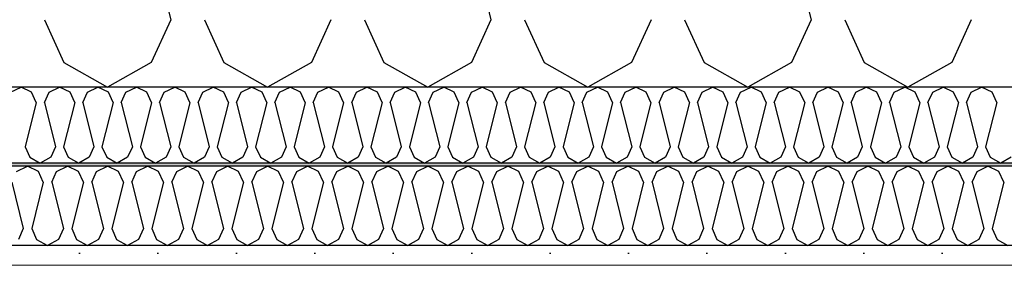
# Model space of a CAD drawing. Header units: millimetres. Extents: x -8544 to 51179, y -2070 to 39312.
# Tile 118 of 165: x 27037 to 27665, y 8436 to 8592. Entities that reach past the tile are written whole.
import ezdxf

# ---------------------------------------------------------------- set-up
doc = ezdxf.new("R2010")
doc.units = ezdxf.units.MM
doc.header["$LTSCALE"] = 0.5
doc.header["$MEASUREMENT"] = 0
doc.linetypes.add('PLINE', pattern=[0])
doc.layers.add('236- Innvendig kledning og overflate(Nye konstruksjoner)', color=7, linetype='Continuous', lineweight=0)
for name, color, linetype in [('256- Faste himlinger og overflatebehandling (Skravur)(Nye konstruksjoner)', 7, 'Continuous'), ('256- Faste himlinger og overflatebehandling(Nye konstruksjoner)', 7, 'Continuous'), ('261- Primærkonstruksjon (tak) (Skravur)(Nye konstruksjoner)', 7, 'Continuous'), ('261- Primærkonstruksjon (tak)(Nye konstruksjoner)', 7, 'Continuous')]:
    doc.layers.add(name, color=color, linetype=linetype)

# ---------------------------------------------------------------- blocks, each defined once
blk = doc.blocks.new('*X49')
at = {"layer": '261- Primærkonstruksjon (tak) (Skravur)(Nye konstruksjoner)', "linetype": 'PLINE'}
for p, q in [((27103.66, 8710.79), (27133.24, 8592.45)), ((27307.75, 8710.79), (27337.33, 8592.45)), ((27511.84, 8710.79), (27541.42, 8592.45)), ((27052.64, 8592.45), (27065.07, 8565.13)), ((27133.24, 8592.45), (27120.81, 8565.13)), ((27154.68, 8592.45), (27167.12, 8565.13)), ((27235.29, 8592.45), (27222.85, 8565.13)), ((27256.73, 8592.45), (27269.16, 8565.13)), ((27337.33, 8592.45), (27324.9, 8565.13)), ((27358.77, 8592.45), (27371.21, 8565.13)), ((27439.38, 8592.45), (27426.94, 8565.13)), ((27460.82, 8592.45), (27473.25, 8565.13)), ((27541.42, 8592.45), (27528.99, 8565.13)), ((27562.86, 8592.45), (27575.3, 8565.13)), ((27643.47, 8592.45), (27631.03, 8565.13)), ((27065.07, 8565.13), (27092.94, 8549.57)), ((27120.81, 8565.13), (27092.94, 8549.57)), ((27167.12, 8565.13), (27194.99, 8549.57)), ((27222.85, 8565.13), (27194.99, 8549.57)), ((27269.16, 8565.13), (27297.03, 8549.57)), ((27324.9, 8565.13), (27297.03, 8549.57)), ((27371.21, 8565.13), (27399.08, 8549.57)), ((27426.94, 8565.13), (27399.08, 8549.57)), ((27473.25, 8565.13), (27501.12, 8549.57)), ((27528.99, 8565.13), (27501.12, 8549.57)), ((27575.3, 8565.13), (27603.17, 8549.57)), ((27631.03, 8565.13), (27603.17, 8549.57))]:
    blk.add_line(p, q, dxfattribs=at)
blk = doc.blocks.new('*X61')
at = {"layer": '256- Faste himlinger og overflatebehandling (Skravur)(Nye konstruksjoner)', "linetype": 'PLINE'}
for p, q in [((27031.15, 8546.41), (27037.84, 8549.57)), ((27044.53, 8546.41), (27037.84, 8549.57)), ((27055.64, 8546.41), (27062.33, 8549.57)), ((27069.02, 8546.41), (27062.33, 8549.57)), ((27080.13, 8546.41), (27086.82, 8549.57)), ((27093.51, 8546.41), (27086.82, 8549.57)), ((27104.62, 8546.41), (27111.31, 8549.57)), ((27118, 8546.41), (27111.31, 8549.57)), ((27129.11, 8546.41), (27135.8, 8549.57)), ((27142.49, 8546.41), (27135.8, 8549.57)), ((27153.6, 8546.41), (27160.29, 8549.57)), ((27166.98, 8546.41), (27160.29, 8549.57)), ((27178.09, 8546.41), (27184.78, 8549.57)), ((27191.47, 8546.41), (27184.78, 8549.57)), ((27202.58, 8546.41), (27209.27, 8549.57)), ((27215.96, 8546.41), (27209.27, 8549.57)), ((27227.08, 8546.41), (27233.76, 8549.57)), ((27240.45, 8546.41), (27233.76, 8549.57)), ((27251.57, 8546.41), (27258.25, 8549.57)), ((27264.94, 8546.41), (27258.25, 8549.57)), ((27276.06, 8546.41), (27282.75, 8549.57)), ((27289.43, 8546.41), (27282.75, 8549.57)), ((27300.55, 8546.41), (27307.24, 8549.57)), ((27313.92, 8546.41), (27307.24, 8549.57)), ((27325.04, 8546.41), (27331.73, 8549.57)), ((27338.41, 8546.41), (27331.73, 8549.57)), ((27349.53, 8546.41), (27356.22, 8549.57)), ((27362.91, 8546.41), (27356.22, 8549.57)), ((27374.02, 8546.41), (27380.71, 8549.57)), ((27387.4, 8546.41), (27380.71, 8549.57)), ((27398.51, 8546.41), (27405.2, 8549.57)), ((27411.89, 8546.41), (27405.2, 8549.57)), ((27423, 8546.41), (27429.69, 8549.57)), ((27436.38, 8546.41), (27429.69, 8549.57)), ((27447.49, 8546.41), (27454.18, 8549.57)), ((27460.87, 8546.41), (27454.18, 8549.57)), ((27471.98, 8546.41), (27478.67, 8549.57)), ((27485.36, 8546.41), (27478.67, 8549.57)), ((27496.47, 8546.41), (27503.16, 8549.57)), ((27509.85, 8546.41), (27503.16, 8549.57)), ((27520.96, 8546.41), (27527.65, 8549.57)), ((27534.34, 8546.41), (27527.65, 8549.57)), ((27545.46, 8546.41), (27552.14, 8549.57)), ((27558.83, 8546.41), (27552.14, 8549.57)), ((27569.95, 8546.41), (27576.63, 8549.57)), ((27583.32, 8546.41), (27576.63, 8549.57)), ((27594.44, 8546.41), (27601.13, 8549.57)), ((27607.81, 8546.41), (27601.13, 8549.57)), ((27618.93, 8546.41), (27625.62, 8549.57)), ((27632.3, 8546.41), (27625.62, 8549.57)), ((27643.42, 8546.41), (27650.11, 8549.57)), ((27656.8, 8546.41), (27650.11, 8549.57)), ((27047.51, 8539.85), (27044.53, 8546.41)), ((27052.66, 8539.85), (27055.64, 8546.41)), ((27072, 8539.85), (27069.02, 8546.41)), ((27077.15, 8539.85), (27080.13, 8546.41)), ((27096.49, 8539.85), (27093.51, 8546.41)), ((27101.64, 8539.85), (27104.62, 8546.41)), ((27120.98, 8539.85), (27118, 8546.41)), ((27126.13, 8539.85), (27129.11, 8546.41)), ((27145.47, 8539.85), (27142.49, 8546.41)), ((27150.62, 8539.85), (27153.6, 8546.41)), ((27169.96, 8539.85), (27166.98, 8546.41)), ((27175.11, 8539.85), (27178.09, 8546.41)), ((27194.45, 8539.85), (27191.47, 8546.41)), ((27199.6, 8539.85), (27202.58, 8546.41)), ((27218.95, 8539.85), (27215.96, 8546.41)), ((27224.09, 8539.85), (27227.08, 8546.41)), ((27243.44, 8539.85), (27240.45, 8546.41)), ((27248.58, 8539.85), (27251.57, 8546.41)), ((27267.93, 8539.85), (27264.94, 8546.41)), ((27273.07, 8539.85), (27276.06, 8546.41)), ((27292.42, 8539.85), (27289.43, 8546.41)), ((27297.56, 8539.85), (27300.55, 8546.41)), ((27316.91, 8539.85), (27313.92, 8546.41)), ((27322.05, 8539.85), (27325.04, 8546.41)), ((27341.4, 8539.85), (27338.41, 8546.41)), ((27346.54, 8539.85), (27349.53, 8546.41)), ((27365.89, 8539.85), (27362.91, 8546.41)), ((27371.04, 8539.85), (27374.02, 8546.41)), ((27390.38, 8539.85), (27387.4, 8546.41)), ((27395.53, 8539.85), (27398.51, 8546.41)), ((27414.87, 8539.85), (27411.89, 8546.41)), ((27420.02, 8539.85), (27423, 8546.41)), ((27439.36, 8539.85), (27436.38, 8546.41)), ((27444.51, 8539.85), (27447.49, 8546.41)), ((27463.85, 8539.85), (27460.87, 8546.41)), ((27469, 8539.85), (27471.98, 8546.41)), ((27488.34, 8539.85), (27485.36, 8546.41)), ((27493.49, 8539.85), (27496.47, 8546.41)), ((27512.83, 8539.85), (27509.85, 8546.41)), ((27517.98, 8539.85), (27520.96, 8546.41)), ((27537.33, 8539.85), (27534.34, 8546.41)), ((27542.47, 8539.85), (27545.46, 8546.41)), ((27561.82, 8539.85), (27558.83, 8546.41)), ((27566.96, 8539.85), (27569.95, 8546.41)), ((27586.31, 8539.85), (27583.32, 8546.41)), ((27591.45, 8539.85), (27594.44, 8546.41)), ((27610.8, 8539.85), (27607.81, 8546.41)), ((27615.94, 8539.85), (27618.93, 8546.41)), ((27635.29, 8539.85), (27632.3, 8546.41)), ((27640.43, 8539.85), (27643.42, 8546.41)), ((27659.78, 8539.85), (27656.8, 8546.41)), ((27047.51, 8539.85), (27040.41, 8511.45)), ((27052.66, 8539.85), (27059.76, 8511.45)), ((27072, 8539.85), (27064.9, 8511.45)), ((27077.15, 8539.85), (27084.25, 8511.45)), ((27096.49, 8539.85), (27089.39, 8511.45)), ((27101.64, 8539.85), (27108.74, 8511.45)), ((27120.98, 8539.85), (27113.88, 8511.45)), ((27126.13, 8539.85), (27133.23, 8511.45)), ((27145.47, 8539.85), (27138.37, 8511.45)), ((27150.62, 8539.85), (27157.72, 8511.45)), ((27169.96, 8539.85), (27162.86, 8511.45)), ((27175.11, 8539.85), (27182.21, 8511.45)), ((27194.45, 8539.85), (27187.35, 8511.45)), ((27199.6, 8539.85), (27206.7, 8511.45)), ((27218.95, 8539.85), (27211.85, 8511.45)), ((27224.09, 8539.85), (27231.19, 8511.45)), ((27243.44, 8539.85), (27236.34, 8511.45)), ((27248.58, 8539.85), (27255.68, 8511.45)), ((27267.93, 8539.85), (27260.83, 8511.45)), ((27273.07, 8539.85), (27280.17, 8511.45)), ((27292.42, 8539.85), (27285.32, 8511.45)), ((27297.56, 8539.85), (27304.66, 8511.45)), ((27316.91, 8539.85), (27309.81, 8511.45)), ((27322.05, 8539.85), (27329.15, 8511.45)), ((27341.4, 8539.85), (27334.3, 8511.45)), ((27346.54, 8539.85), (27353.64, 8511.45)), ((27365.89, 8539.85), (27358.79, 8511.45)), ((27371.04, 8539.85), (27378.14, 8511.45)), ((27390.38, 8539.85), (27383.28, 8511.45)), ((27395.53, 8539.85), (27402.63, 8511.45)), ((27414.87, 8539.85), (27407.77, 8511.45)), ((27420.02, 8539.85), (27427.12, 8511.45)), ((27439.36, 8539.85), (27432.26, 8511.45)), ((27444.51, 8539.85), (27451.61, 8511.45)), ((27463.85, 8539.85), (27456.75, 8511.45)), ((27469, 8539.85), (27476.1, 8511.45)), ((27488.34, 8539.85), (27481.24, 8511.45)), ((27493.49, 8539.85), (27500.59, 8511.45)), ((27512.83, 8539.85), (27505.74, 8511.45)), ((27517.98, 8539.85), (27525.08, 8511.45)), ((27537.33, 8539.85), (27530.23, 8511.45)), ((27542.47, 8539.85), (27549.57, 8511.45)), ((27561.82, 8539.85), (27554.72, 8511.45)), ((27566.96, 8539.85), (27574.06, 8511.45)), ((27586.31, 8539.85), (27579.21, 8511.45)), ((27591.45, 8539.85), (27598.55, 8511.45)), ((27610.8, 8539.85), (27603.7, 8511.45)), ((27615.94, 8539.85), (27623.04, 8511.45)), ((27635.29, 8539.85), (27628.19, 8511.45)), ((27640.43, 8539.85), (27647.53, 8511.45)), ((27659.78, 8539.85), (27652.68, 8511.45)), ((27040.41, 8511.45), (27043.39, 8504.89)), ((27059.76, 8511.45), (27056.77, 8504.89)), ((27064.9, 8511.45), (27067.89, 8504.89)), ((27084.25, 8511.45), (27081.26, 8504.89)), ((27089.39, 8511.45), (27092.38, 8504.89)), ((27108.74, 8511.45), (27105.75, 8504.89)), ((27113.88, 8511.45), (27116.87, 8504.89)), ((27133.23, 8511.45), (27130.24, 8504.89)), ((27138.37, 8511.45), (27141.36, 8504.89)), ((27157.72, 8511.45), (27154.73, 8504.89)), ((27162.86, 8511.45), (27165.85, 8504.89)), ((27182.21, 8511.45), (27179.22, 8504.89)), ((27187.35, 8511.45), (27190.34, 8504.89)), ((27206.7, 8511.45), (27203.72, 8504.89)), ((27211.85, 8511.45), (27214.83, 8504.89)), ((27231.19, 8511.45), (27228.21, 8504.89)), ((27236.34, 8511.45), (27239.32, 8504.89)), ((27255.68, 8511.45), (27252.7, 8504.89)), ((27260.83, 8511.45), (27263.81, 8504.89)), ((27280.17, 8511.45), (27277.19, 8504.89)), ((27285.32, 8511.45), (27288.3, 8504.89)), ((27304.66, 8511.45), (27301.68, 8504.89)), ((27309.81, 8511.45), (27312.79, 8504.89)), ((27329.15, 8511.45), (27326.17, 8504.89)), ((27334.3, 8511.45), (27337.28, 8504.89)), ((27353.64, 8511.45), (27350.66, 8504.89)), ((27358.79, 8511.45), (27361.77, 8504.89)), ((27378.14, 8511.45), (27375.15, 8504.89)), ((27383.28, 8511.45), (27386.27, 8504.89)), ((27402.63, 8511.45), (27399.64, 8504.89)), ((27407.77, 8511.45), (27410.76, 8504.89)), ((27427.12, 8511.45), (27424.13, 8504.89)), ((27432.26, 8511.45), (27435.25, 8504.89)), ((27451.61, 8511.45), (27448.62, 8504.89)), ((27456.75, 8511.45), (27459.74, 8504.89)), ((27476.1, 8511.45), (27473.11, 8504.89)), ((27481.24, 8511.45), (27484.23, 8504.89)), ((27500.59, 8511.45), (27497.61, 8504.89)), ((27505.74, 8511.45), (27508.72, 8504.89)), ((27525.08, 8511.45), (27522.1, 8504.89)), ((27530.23, 8511.45), (27533.21, 8504.89)), ((27549.57, 8511.45), (27546.59, 8504.89)), ((27554.72, 8511.45), (27557.7, 8504.89)), ((27574.06, 8511.45), (27571.08, 8504.89)), ((27579.21, 8511.45), (27582.19, 8504.89)), ((27598.55, 8511.45), (27595.57, 8504.89)), ((27603.7, 8511.45), (27606.68, 8504.89)), ((27623.04, 8511.45), (27620.06, 8504.89)), ((27628.19, 8511.45), (27631.17, 8504.89)), ((27647.53, 8511.45), (27644.55, 8504.89)), ((27652.68, 8511.45), (27655.66, 8504.89)), ((27043.39, 8504.89), (27050.08, 8501.16)), ((27056.77, 8504.89), (27050.08, 8501.16)), ((27067.89, 8504.89), (27074.57, 8501.16)), ((27081.26, 8504.89), (27074.57, 8501.16)), ((27092.38, 8504.89), (27099.06, 8501.16)), ((27105.75, 8504.89), (27099.06, 8501.16)), ((27116.87, 8504.89), (27123.56, 8501.16)), ((27130.24, 8504.89), (27123.56, 8501.16)), ((27141.36, 8504.89), (27148.05, 8501.16)), ((27154.73, 8504.89), (27148.05, 8501.16)), ((27165.85, 8504.89), (27172.54, 8501.16)), ((27179.22, 8504.89), (27172.54, 8501.16)), ((27190.34, 8504.89), (27197.03, 8501.16)), ((27203.72, 8504.89), (27197.03, 8501.16)), ((27214.83, 8504.89), (27221.52, 8501.16)), ((27228.21, 8504.89), (27221.52, 8501.16)), ((27239.32, 8504.89), (27246.01, 8501.16)), ((27252.7, 8504.89), (27246.01, 8501.16)), ((27263.81, 8504.89), (27270.5, 8501.16)), ((27277.19, 8504.89), (27270.5, 8501.16)), ((27288.3, 8504.89), (27294.99, 8501.16)), ((27301.68, 8504.89), (27294.99, 8501.16)), ((27312.79, 8504.89), (27319.48, 8501.16)), ((27326.17, 8504.89), (27319.48, 8501.16)), ((27337.28, 8504.89), (27343.97, 8501.16)), ((27350.66, 8504.89), (27343.97, 8501.16)), ((27361.77, 8504.89), (27368.46, 8501.16)), ((27375.15, 8504.89), (27368.46, 8501.16)), ((27386.27, 8504.89), (27392.95, 8501.16)), ((27399.64, 8504.89), (27392.95, 8501.16)), ((27410.76, 8504.89), (27417.44, 8501.16)), ((27424.13, 8504.89), (27417.44, 8501.16)), ((27435.25, 8504.89), (27441.94, 8501.16)), ((27448.62, 8504.89), (27441.94, 8501.16)), ((27459.74, 8504.89), (27466.43, 8501.16)), ((27473.11, 8504.89), (27466.43, 8501.16)), ((27484.23, 8504.89), (27490.92, 8501.16)), ((27497.61, 8504.89), (27490.92, 8501.16)), ((27508.72, 8504.89), (27515.41, 8501.16)), ((27522.1, 8504.89), (27515.41, 8501.16)), ((27533.21, 8504.89), (27539.9, 8501.16)), ((27546.59, 8504.89), (27539.9, 8501.16)), ((27557.7, 8504.89), (27564.39, 8501.16)), ((27571.08, 8504.89), (27564.39, 8501.16)), ((27582.19, 8504.89), (27588.88, 8501.16)), ((27595.57, 8504.89), (27588.88, 8501.16)), ((27606.68, 8504.89), (27613.37, 8501.16)), ((27620.06, 8504.89), (27613.37, 8501.16)), ((27631.17, 8504.89), (27637.86, 8501.16)), ((27644.55, 8504.89), (27637.86, 8501.16)), ((27655.66, 8504.89), (27662.35, 8501.16)), ((27669.04, 8504.89), (27662.35, 8501.16))]:
    blk.add_line(p, q, dxfattribs=at)
blk = doc.blocks.new('*X62')
at = {"layer": '256- Faste himlinger og overflatebehandling (Skravur)(Nye konstruksjoner)', "linetype": 'PLINE'}
for p, q in [((27034.95, 8495.85), (27041.92, 8499.14)), ((27048.89, 8495.85), (27041.92, 8499.14)), ((27060.46, 8495.85), (27067.43, 8499.14)), ((27074.4, 8495.85), (27067.43, 8499.14)), ((27085.97, 8495.85), (27092.94, 8499.14)), ((27099.91, 8495.85), (27092.94, 8499.14)), ((27111.49, 8495.85), (27118.45, 8499.14)), ((27125.42, 8495.85), (27118.45, 8499.14)), ((27137, 8495.85), (27143.96, 8499.14)), ((27150.93, 8495.85), (27143.96, 8499.14)), ((27162.51, 8495.85), (27169.48, 8499.14)), ((27176.44, 8495.85), (27169.48, 8499.14)), ((27188.02, 8495.85), (27194.99, 8499.14)), ((27201.95, 8495.85), (27194.99, 8499.14)), ((27213.53, 8495.85), (27220.5, 8499.14)), ((27227.46, 8495.85), (27220.5, 8499.14)), ((27239.04, 8495.85), (27246.01, 8499.14)), ((27252.98, 8495.85), (27246.01, 8499.14)), ((27264.55, 8495.85), (27271.52, 8499.14)), ((27278.49, 8495.85), (27271.52, 8499.14)), ((27290.06, 8495.85), (27297.03, 8499.14)), ((27304, 8495.85), (27297.03, 8499.14)), ((27315.58, 8495.85), (27322.54, 8499.14)), ((27329.51, 8495.85), (27322.54, 8499.14)), ((27341.09, 8495.85), (27348.05, 8499.14)), ((27355.02, 8495.85), (27348.05, 8499.14)), ((27366.6, 8495.85), (27373.57, 8499.14)), ((27380.53, 8495.85), (27373.57, 8499.14)), ((27392.11, 8495.85), (27399.08, 8499.14)), ((27406.04, 8495.85), (27399.08, 8499.14)), ((27417.62, 8495.85), (27424.59, 8499.14)), ((27431.55, 8495.85), (27424.59, 8499.14)), ((27443.13, 8495.85), (27450.1, 8499.14)), ((27457.07, 8495.85), (27450.1, 8499.14)), ((27468.64, 8495.85), (27475.61, 8499.14)), ((27482.58, 8495.85), (27475.61, 8499.14)), ((27494.15, 8495.85), (27501.12, 8499.14)), ((27508.09, 8495.85), (27501.12, 8499.14)), ((27519.67, 8495.85), (27526.63, 8499.14)), ((27533.6, 8495.85), (27526.63, 8499.14)), ((27545.18, 8495.85), (27552.14, 8499.14)), ((27559.11, 8495.85), (27552.14, 8499.14)), ((27570.69, 8495.85), (27577.66, 8499.14)), ((27584.62, 8495.85), (27577.66, 8499.14)), ((27596.2, 8495.85), (27603.17, 8499.14)), ((27610.13, 8495.85), (27603.17, 8499.14)), ((27621.71, 8495.85), (27628.68, 8499.14)), ((27635.64, 8495.85), (27628.68, 8499.14)), ((27647.22, 8495.85), (27654.19, 8499.14)), ((27661.16, 8495.85), (27654.19, 8499.14)), ((27051.99, 8489.01), (27048.89, 8495.85)), ((27057.35, 8489.01), (27060.46, 8495.85)), ((27077.51, 8489.01), (27074.4, 8495.85)), ((27082.87, 8489.01), (27085.97, 8495.85)), ((27103.02, 8489.01), (27099.91, 8495.85)), ((27108.38, 8489.01), (27111.49, 8495.85)), ((27128.53, 8489.01), (27125.42, 8495.85)), ((27133.89, 8489.01), (27137, 8495.85)), ((27154.04, 8489.01), (27150.93, 8495.85)), ((27159.4, 8489.01), (27162.51, 8495.85)), ((27179.55, 8489.01), (27176.44, 8495.85)), ((27184.91, 8489.01), (27188.02, 8495.85)), ((27205.06, 8489.01), (27201.95, 8495.85)), ((27210.42, 8489.01), (27213.53, 8495.85)), ((27230.57, 8489.01), (27227.46, 8495.85)), ((27235.93, 8489.01), (27239.04, 8495.85)), ((27256.08, 8489.01), (27252.98, 8495.85)), ((27261.44, 8489.01), (27264.55, 8495.85)), ((27281.6, 8489.01), (27278.49, 8495.85)), ((27286.96, 8489.01), (27290.06, 8495.85)), ((27307.11, 8489.01), (27304, 8495.85)), ((27312.47, 8489.01), (27315.58, 8495.85)), ((27332.62, 8489.01), (27329.51, 8495.85)), ((27337.98, 8489.01), (27341.09, 8495.85)), ((27358.13, 8489.01), (27355.02, 8495.85)), ((27363.49, 8489.01), (27366.6, 8495.85)), ((27383.64, 8489.01), (27380.53, 8495.85)), ((27389, 8489.01), (27392.11, 8495.85)), ((27409.15, 8489.01), (27406.04, 8495.85)), ((27414.51, 8489.01), (27417.62, 8495.85)), ((27434.66, 8489.01), (27431.55, 8495.85)), ((27440.02, 8489.01), (27443.13, 8495.85)), ((27460.17, 8489.01), (27457.07, 8495.85)), ((27465.53, 8489.01), (27468.64, 8495.85)), ((27485.69, 8489.01), (27482.58, 8495.85)), ((27491.05, 8489.01), (27494.15, 8495.85)), ((27511.2, 8489.01), (27508.09, 8495.85)), ((27516.56, 8489.01), (27519.67, 8495.85)), ((27536.71, 8489.01), (27533.6, 8495.85)), ((27542.07, 8489.01), (27545.18, 8495.85)), ((27562.22, 8489.01), (27559.11, 8495.85)), ((27567.58, 8489.01), (27570.69, 8495.85)), ((27587.73, 8489.01), (27584.62, 8495.85)), ((27593.09, 8489.01), (27596.2, 8495.85)), ((27613.24, 8489.01), (27610.13, 8495.85)), ((27618.6, 8489.01), (27621.71, 8495.85)), ((27638.75, 8489.01), (27635.64, 8495.85)), ((27644.11, 8489.01), (27647.22, 8495.85)), ((27664.26, 8489.01), (27661.16, 8495.85)), ((27031.84, 8489.01), (27039.24, 8459.43)), ((27051.99, 8489.01), (27044.6, 8459.43)), ((27057.35, 8489.01), (27064.75, 8459.43)), ((27077.51, 8489.01), (27070.11, 8459.43)), ((27082.87, 8489.01), (27090.26, 8459.43)), ((27103.02, 8489.01), (27095.62, 8459.43)), ((27108.38, 8489.01), (27115.77, 8459.43)), ((27128.53, 8489.01), (27121.13, 8459.43)), ((27133.89, 8489.01), (27141.28, 8459.43)), ((27154.04, 8489.01), (27146.64, 8459.43)), ((27159.4, 8489.01), (27166.8, 8459.43)), ((27179.55, 8489.01), (27172.16, 8459.43)), ((27184.91, 8489.01), (27192.31, 8459.43)), ((27205.06, 8489.01), (27197.67, 8459.43)), ((27210.42, 8489.01), (27217.82, 8459.43)), ((27230.57, 8489.01), (27223.18, 8459.43)), ((27235.93, 8489.01), (27243.33, 8459.43)), ((27256.08, 8489.01), (27248.69, 8459.43)), ((27261.44, 8489.01), (27268.84, 8459.43)), ((27281.6, 8489.01), (27274.2, 8459.43)), ((27286.96, 8489.01), (27294.35, 8459.43)), ((27307.11, 8489.01), (27299.71, 8459.43)), ((27312.47, 8489.01), (27319.86, 8459.43)), ((27332.62, 8489.01), (27325.22, 8459.43)), ((27337.98, 8489.01), (27345.37, 8459.43)), ((27358.13, 8489.01), (27350.73, 8459.43)), ((27363.49, 8489.01), (27370.89, 8459.43)), ((27383.64, 8489.01), (27376.25, 8459.43)), ((27389, 8489.01), (27396.4, 8459.43)), ((27409.15, 8489.01), (27401.76, 8459.43)), ((27414.51, 8489.01), (27421.91, 8459.43)), ((27434.66, 8489.01), (27427.27, 8459.43)), ((27440.02, 8489.01), (27447.42, 8459.43)), ((27460.17, 8489.01), (27452.78, 8459.43)), ((27465.53, 8489.01), (27472.93, 8459.43)), ((27485.69, 8489.01), (27478.29, 8459.43)), ((27491.05, 8489.01), (27498.44, 8459.43)), ((27511.2, 8489.01), (27503.8, 8459.43)), ((27516.56, 8489.01), (27523.95, 8459.43)), ((27536.71, 8489.01), (27529.31, 8459.43)), ((27542.07, 8489.01), (27549.46, 8459.43)), ((27562.22, 8489.01), (27554.82, 8459.43)), ((27567.58, 8489.01), (27574.98, 8459.43)), ((27587.73, 8489.01), (27580.34, 8459.43)), ((27593.09, 8489.01), (27600.49, 8459.43)), ((27613.24, 8489.01), (27605.85, 8459.43)), ((27618.6, 8489.01), (27626, 8459.43)), ((27638.75, 8489.01), (27631.36, 8459.43)), ((27644.11, 8489.01), (27651.51, 8459.43)), ((27664.26, 8489.01), (27656.87, 8459.43)), ((27039.24, 8459.43), (27036.13, 8452.6)), ((27044.6, 8459.43), (27047.71, 8452.6)), ((27064.75, 8459.43), (27061.64, 8452.6)), ((27070.11, 8459.43), (27073.22, 8452.6)), ((27090.26, 8459.43), (27087.15, 8452.6)), ((27095.62, 8459.43), (27098.73, 8452.6)), ((27115.77, 8459.43), (27112.66, 8452.6)), ((27121.13, 8459.43), (27124.24, 8452.6)), ((27141.28, 8459.43), (27138.18, 8452.6)), ((27146.64, 8459.43), (27149.75, 8452.6)), ((27166.8, 8459.43), (27163.69, 8452.6)), ((27172.16, 8459.43), (27175.26, 8452.6)), ((27192.31, 8459.43), (27189.2, 8452.6)), ((27197.67, 8459.43), (27200.78, 8452.6)), ((27217.82, 8459.43), (27214.71, 8452.6)), ((27223.18, 8459.43), (27226.29, 8452.6)), ((27243.33, 8459.43), (27240.22, 8452.6)), ((27248.69, 8459.43), (27251.8, 8452.6)), ((27268.84, 8459.43), (27265.73, 8452.6)), ((27274.2, 8459.43), (27277.31, 8452.6)), ((27294.35, 8459.43), (27291.24, 8452.6)), ((27299.71, 8459.43), (27302.82, 8452.6)), ((27319.86, 8459.43), (27316.75, 8452.6)), ((27325.22, 8459.43), (27328.33, 8452.6)), ((27345.37, 8459.43), (27342.27, 8452.6)), ((27350.73, 8459.43), (27353.84, 8452.6)), ((27370.89, 8459.43), (27367.78, 8452.6)), ((27376.25, 8459.43), (27379.35, 8452.6)), ((27396.4, 8459.43), (27393.29, 8452.6)), ((27401.76, 8459.43), (27404.87, 8452.6)), ((27421.91, 8459.43), (27418.8, 8452.6)), ((27427.27, 8459.43), (27430.38, 8452.6)), ((27447.42, 8459.43), (27444.31, 8452.6)), ((27452.78, 8459.43), (27455.89, 8452.6)), ((27472.93, 8459.43), (27469.82, 8452.6)), ((27478.29, 8459.43), (27481.4, 8452.6)), ((27498.44, 8459.43), (27495.33, 8452.6)), ((27503.8, 8459.43), (27506.91, 8452.6)), ((27523.95, 8459.43), (27520.84, 8452.6)), ((27529.31, 8459.43), (27532.42, 8452.6)), ((27549.46, 8459.43), (27546.36, 8452.6)), ((27554.82, 8459.43), (27557.93, 8452.6)), ((27574.98, 8459.43), (27571.87, 8452.6)), ((27580.34, 8459.43), (27583.44, 8452.6)), ((27600.49, 8459.43), (27597.38, 8452.6)), ((27605.85, 8459.43), (27608.96, 8452.6)), ((27626, 8459.43), (27622.89, 8452.6)), ((27631.36, 8459.43), (27634.47, 8452.6)), ((27651.51, 8459.43), (27648.4, 8452.6)), ((27656.87, 8459.43), (27659.98, 8452.6)), ((27047.71, 8452.6), (27054.67, 8448.71)), ((27061.64, 8452.6), (27054.67, 8448.71)), ((27073.22, 8452.6), (27080.19, 8448.71)), ((27087.15, 8452.6), (27080.19, 8448.71)), ((27098.73, 8452.6), (27105.7, 8448.71)), ((27112.66, 8452.6), (27105.7, 8448.71)), ((27124.24, 8452.6), (27131.21, 8448.71)), ((27138.18, 8452.6), (27131.21, 8448.71)), ((27149.75, 8452.6), (27156.72, 8448.71)), ((27163.69, 8452.6), (27156.72, 8448.71)), ((27175.26, 8452.6), (27182.23, 8448.71)), ((27189.2, 8452.6), (27182.23, 8448.71)), ((27200.78, 8452.6), (27207.74, 8448.71)), ((27214.71, 8452.6), (27207.74, 8448.71)), ((27226.29, 8452.6), (27233.25, 8448.71)), ((27240.22, 8452.6), (27233.25, 8448.71)), ((27251.8, 8452.6), (27258.76, 8448.71)), ((27265.73, 8452.6), (27258.76, 8448.71)), ((27277.31, 8452.6), (27284.28, 8448.71)), ((27291.24, 8452.6), (27284.28, 8448.71)), ((27302.82, 8452.6), (27309.79, 8448.71)), ((27316.75, 8452.6), (27309.79, 8448.71)), ((27328.33, 8452.6), (27335.3, 8448.71)), ((27342.27, 8452.6), (27335.3, 8448.71)), ((27353.84, 8452.6), (27360.81, 8448.71)), ((27367.78, 8452.6), (27360.81, 8448.71)), ((27379.35, 8452.6), (27386.32, 8448.71)), ((27393.29, 8452.6), (27386.32, 8448.71)), ((27404.87, 8452.6), (27411.83, 8448.71)), ((27418.8, 8452.6), (27411.83, 8448.71)), ((27430.38, 8452.6), (27437.34, 8448.71)), ((27444.31, 8452.6), (27437.34, 8448.71)), ((27455.89, 8452.6), (27462.85, 8448.71)), ((27469.82, 8452.6), (27462.85, 8448.71)), ((27481.4, 8452.6), (27488.37, 8448.71)), ((27495.33, 8452.6), (27488.37, 8448.71)), ((27506.91, 8452.6), (27513.88, 8448.71)), ((27520.84, 8452.6), (27513.88, 8448.71)), ((27532.42, 8452.6), (27539.39, 8448.71)), ((27546.36, 8452.6), (27539.39, 8448.71)), ((27557.93, 8452.6), (27564.9, 8448.71)), ((27571.87, 8452.6), (27564.9, 8448.71)), ((27583.44, 8452.6), (27590.41, 8448.71)), ((27597.38, 8452.6), (27590.41, 8448.71)), ((27608.96, 8452.6), (27615.92, 8448.71)), ((27622.89, 8452.6), (27615.92, 8448.71)), ((27634.47, 8452.6), (27641.43, 8448.71)), ((27648.4, 8452.6), (27641.43, 8448.71)), ((27659.98, 8452.6), (27666.94, 8448.71))]:
    blk.add_line(p, q, dxfattribs=at)

msp = doc.modelspace()

# ---------------------------------------------------------------- hatches: boundary and pattern name
at = {"layer": '256- Faste himlinger og overflatebehandling (Skravur)(Nye konstruksjoner)', "linetype": 'Continuous'}
msp.add_hatch(color=256, dxfattribs=at).paths.add_polyline_path([(25961.93, 8501.16), (25961.93, 8499.14), (28121.93, 8499.14), (28121.93, 8501.16)])
h = msp.add_hatch(dxfattribs=at)
h.set_pattern_fill('Gips', color=256, style=0, pattern_type=2)
h.set_pattern_definition([(0, (0, 0), (0, 86.60254), [0, -50]), (0, (25, 43.3), (0, 86.60254), [0, -50])])
h.paths.add_polyline_path([(25961.93, 8436.1), (28121.93, 8436.1), (28121.93, 8448.71), (25961.93, 8448.71)])

# ---------------------------------------------------------------- linework, layer by layer
at = {"layer": '236- Innvendig kledning og overflate(Nye konstruksjoner)', "linetype": 'PLINE'}
msp.add_line((28121.93, 8436.1), (25961.93, 8436.1), dxfattribs=at)
at = {"layer": '256- Faste himlinger og overflatebehandling(Nye konstruksjoner)', "linetype": 'PLINE'}
for p, q in [((28121.93, 8501.16), (25961.93, 8501.16)), ((28121.93, 8499.14), (25961.93, 8499.14)), ((28121.93, 8448.71), (25961.93, 8448.71))]:
    msp.add_line(p, q, dxfattribs=at)
at = {"layer": '261- Primærkonstruksjon (tak)(Nye konstruksjoner)', "linetype": 'PLINE'}
msp.add_line((28121.93, 8549.57), (25961.93, 8549.57), dxfattribs=at)

# ---------------------------------------------------------------- block references
at = {"layer": '256- Faste himlinger og overflatebehandling(Nye konstruksjoner)'}
for name in ['*X61', '*X62']:
    msp.add_blockref(name, (0, 0), dxfattribs=at)
at = {"layer": '261- Primærkonstruksjon (tak)(Nye konstruksjoner)'}
msp.add_blockref('*X49', (0, 0), dxfattribs=at)

doc.saveas('drawing.dxf')
